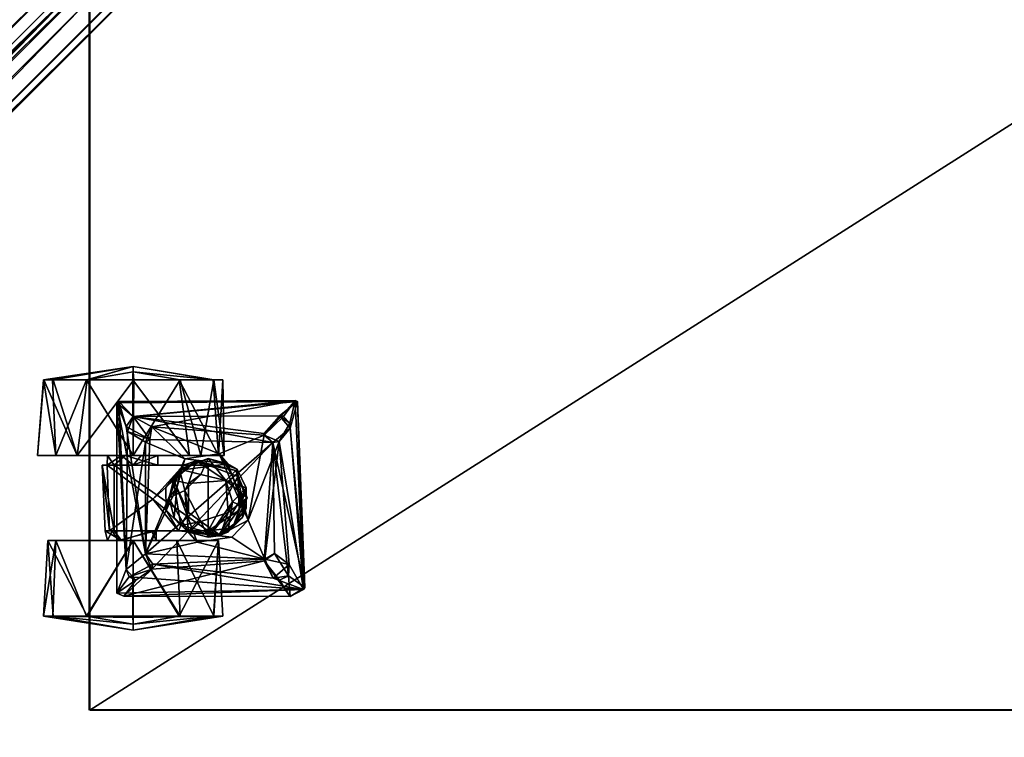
# Model space of a CAD drawing. Header units: inches. Extents: x 491 to 729, y -143 to 65.
# Tile 184 of 256: x 507 to 515, y -29 to -23. Entities that reach past the tile are written whole.
import ezdxf

# ---------------------------------------------------------------- set-up
doc = ezdxf.new("R2010")
doc.units = ezdxf.units.IN
doc.header["$MEASUREMENT"] = 0
doc.layers.add('A-FURN', color=7, linetype='Continuous')
for name, color, linetype, true_color in [('CET color Grey2', 7, 'Continuous', 0x060606), ('CET color Grey21', 7, 'Continuous', 0x073b37), ('CET color Grey30', 7, 'Continuous', 0x594d3d), ('CET color tan', 7, 'Continuous', 0xd4b38d)]:
    doc.layers.add(name, color=color, linetype=linetype, true_color=true_color)

# ---------------------------------------------------------------- blocks, each defined once
blk = doc.blocks.new('*C10')
at = {"layer": 'CET color Grey21', "linetype": 'Continuous'}
mesh = blk.add_polyface(dxfattribs=at)
corners = [(-0.273, -11.3098, 16.2859), (-0.2727, -11.4443, 16.2415), (-0.2297, -11.3404, 16.2602), (-0.1378, -11.2612, 16.3267), (-0.125, -11.3053, 16.2897), (0.0005, -11.2524, 16.3349), (0.0005, -11.2975, 16.297), (0.2308, -11.3404, 16.2602), (0.2741, -11.3098, 16.2859), (0.1389, -11.2612, 16.3267), (0.1261, -11.3053, 16.2897), (-0.331, -0.8805, 3.6724), (-0.331, -11.4371, 16.2476), (-0.1378, -0.7537, 3.8101), (-0.273, -0.8024, 3.7694), (-0.3358, -0.8037, 2.5356), (-0.3358, -12.3593, 16.3014), (-0.3358, -11.9559, 16.6399), (-0.3358, -11.633, 16.2551), (-0.2768, -0.8037, 2.5356), (-0.2768, -12.3593, 16.3014), (0.3321, -11.4371, 16.2476), (0.3345, -11.5235, 16.2376), (0.3344, -0.9062, 3.5901), (0.1389, -0.7537, 3.8101), (0.3369, -12.3593, 16.3014), (0.3369, -0.8037, 2.5356), (0.3369, -0.8888, 3.4564), (0.3369, -11.633, 16.2551), (-0.3358, -0.8888, 3.4564), (-0.3334, -11.5235, 16.2376), (-0.3333, -0.9062, 3.5901), (0.0005, -0.7442, 3.8174), (0.3321, -0.8805, 3.6724), (0.2741, -0.8024, 3.7694), (0.2779, -12.3593, 16.3014), (0.2779, -0.8037, 2.5356), (-0.046, -12.1617, 16.3066), (-0.046, -0.5818, 2.5118), (-0.046, -11.9444, 16.489), (0.047, -11.9444, 16.489), (0.047, -0.3644, 2.6942), (0.047, -0.5818, 2.5118), (0.047, -12.1617, 16.3066), (-0.046, -0.3644, 2.6942)]
mesh.append_faces([[corners[k] for k in face] for face in [(0, 1, 2, 0), (3, 0, 2, 3), (3, 2, 4, 3), (5, 3, 4, 5), (5, 4, 6, 5), (7, 8, 9, 7), (10, 7, 9, 10), (10, 9, 5, 10), (6, 10, 5, 6), (11, 12, 0, 11), (3, 13, 14, 3), (3, 14, 0, 3), (15, 17, 18, 15), (19, 20, 16, 19), (19, 16, 15, 19), (21, 22, 23, 21), (9, 24, 5, 9), (29, 18, 30, 29), (29, 30, 31, 29), (5, 32, 13, 5), (5, 13, 3, 5), (8, 21, 33, 8), (8, 34, 9, 8), (26, 25, 35, 26), (26, 35, 36, 26), (22, 28, 27, 22), (23, 22, 27, 23), (31, 30, 12, 31), (31, 12, 11, 31), (39, 44, 41, 39), (39, 41, 40, 39)]])
mesh.append_faces([[corners[k] for k in face] for face in [(25, 27, 28, 25)]], dxfattribs={"vtx0": -1, "vtx2": -1, "vtx3": -1})
mesh.append_faces([[corners[k] for k in face] for face in [(40, 42, 43, 40)]], dxfattribs={"vtx0": -1, "vtx3": -1})
mesh.append_faces([[corners[k] for k in face] for face in [(15, 16, 17, 15), (37, 38, 39, 37), (43, 42, 37, 43)]], dxfattribs={"vtx1": -1})
mesh.append_faces([[corners[k] for k in face] for face in [(25, 26, 27, 25)]], dxfattribs={"vtx1": -1, "vtx2": -1})
mesh.append_faces([[corners[k] for k in face] for face in [(40, 41, 42, 40)]], dxfattribs={"vtx2": -1})
mesh = blk.add_polyface(dxfattribs=at)
corners = [(-0.3231, -0.8255, 0.5107), (-0.172, -0.9215, 0.5107), (-0.1715, -0.9146, 0.4747), (0.0005, -0.898, 3.4588), (0.0005, -0.9431, 3.2367), (-0.1703, -0.9297, 3.2215), (-0.1704, -0.8863, 3.4434), (-0.2439, -0.878, 3.2092), (-0.1699, -0.9215, 0.6313), (-0.2439, -0.8697, 0.6314), (0.0005, -0.9433, 0.5668), (-0.1699, -0.9215, 0.5676), (0.0005, -0.9433, 0.5091), (0.0005, -0.9431, 0.4747), (-0.2498, -0.8676, 0.5895), (0.1714, -0.9297, 3.2215), (0.1715, -0.8863, 3.4434), (0.245, -0.878, 3.2092), (0.245, -0.8697, 0.6314), (0.171, -0.9215, 0.6313), (0.173, -0.9215, 0.5107), (0.1726, -0.9146, 0.4747), (0.2509, -0.8676, 0.5895), (0.171, -0.9215, 0.5676), (-0.331, -0.8805, 3.6724), (-0.273, -11.3098, 16.2859), (-0.273, -0.8024, 3.7694), (-0.3358, -0.8037, 2.5356), (-0.3358, -11.633, 16.2551), (-0.3358, -0.8888, 3.4564), (0.3321, -0.8805, 3.6724), (0.3321, -11.4371, 16.2476), (0.3344, -0.9062, 3.5901), (0.1389, -0.7537, 3.8101), (0.0005, -0.7442, 3.8174), (0.0005, -11.2524, 16.3349), (-0.3333, -0.9062, 3.5901), (-0.2728, -0.8878, 3.6663), (-0.2748, -0.91, 3.5869), (0.2738, -0.8878, 3.6663), (0.2759, -0.91, 3.5869), (0.2741, -0.8024, 3.7694), (0.2741, -11.3098, 16.2859), (0.1389, -11.2612, 16.3267), (-0.2768, -0.8892, 3.4561), (0.2779, -0.8892, 3.4561), (0.3369, -0.8888, 3.4564), (-0.046, -0.5818, 2.5118), (-0.046, -0.3644, 2.6942), (-0.046, -11.9444, 16.489), (0.047, -0.5818, 2.5118), (-0.046, -12.1617, 16.3066), (0.6292, -0.8993, 2.7013), (0.3847, -0.8993, 2.7013), (0.3847, -0.8574, 2.8693), (0.6292, -0.8574, 2.8693)]
mesh.append_faces([[corners[k] for k in face] for face in [(0, 1, 2, 0), (3, 4, 5, 3), (6, 3, 5, 6), (5, 7, 6, 5), (8, 9, 7, 8), (8, 7, 5, 8), (10, 11, 8, 10), (1, 12, 13, 1), (1, 13, 2, 1), (11, 14, 9, 11), (11, 9, 8, 11), (15, 4, 3, 15), (15, 3, 16, 15), (16, 17, 15, 16), (17, 18, 19, 17), (15, 17, 19, 15), (13, 12, 20, 13), (21, 13, 20, 21), (18, 22, 23, 18), (19, 18, 23, 19), (24, 25, 26, 24), (30, 31, 32, 30), (33, 34, 35, 33), (36, 24, 37, 36), (38, 36, 37, 38), (39, 30, 32, 39), (39, 32, 40, 39), (41, 42, 30, 41), (41, 33, 43, 41), (36, 38, 44, 36), (36, 44, 29, 36), (45, 40, 32, 45), (46, 45, 32, 46)]])
mesh.append_faces([[corners[k] for k in face] for face in [(52, 54, 55, 52)]], dxfattribs={"vtx0": -1, "vtx3": -1})
mesh.append_faces([[corners[k] for k in face] for face in [(27, 28, 29, 27), (47, 48, 49, 47), (50, 47, 51, 50), (52, 53, 54, 52)]], dxfattribs={"vtx2": -1})
blk = doc.blocks.new('*C5')
at = {"layer": 'A-FURN', "linetype": 'Continuous', "rotation": 134.9999999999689}
blk.add_blockref('*C10', (499.7884, -30.7635, 28.5), dxfattribs=at)
blk = doc.blocks.new('*C28')
at = {"layer": 'CET color tan', "linetype": 'Continuous'}
mesh = blk.add_polyface(dxfattribs=at)
corners = [(-35, -14.3819, 28.5), (35, -14.3819, 28.5), (35, 14.5, 28.5), (-35, 14.5, 28.5)]
mesh.append_faces([[corners[k] for k in face] for face in [(0, 2, 3, 0)]], dxfattribs={"vtx0": -1, "vtx3": -1})
mesh.append_faces([[corners[k] for k in face] for face in [(0, 1, 2, 0)]], dxfattribs={"vtx2": -1})
mesh = blk.add_polyface(dxfattribs=at)
corners = [(-35, -14.3819, 27.563), (35, 14.5, 27.563), (35, -14.3819, 27.563), (-35, 14.5, 27.563)]
mesh.append_faces([[corners[k] for k in face] for face in [(0, 1, 2, 0)]], dxfattribs={"vtx0": -1, "vtx3": -1})
mesh.append_faces([[corners[k] for k in face] for face in [(0, 3, 1, 0)]], dxfattribs={"vtx2": -1})
blk = doc.blocks.new('*C27')
at = {"layer": 'A-FURN', "linetype": 'Continuous', "rotation": 89.99999999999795}
blk.add_blockref('*C28', (508.6902, -2.6428), dxfattribs=at)
blk = doc.blocks.new('*C83')
at = {"layer": 'CET color Grey2', "linetype": 'Continuous'}
mesh = blk.add_polyface(dxfattribs=at)
corners = [(2.6213, 18.7342, 0.1239), (2.0213, 18.9769, 0.3133), (2.6213, 19.0024, 0.3952), (2.6213, 18.9981, 1.1322), (2.0213, 18.8087, 1.3748), (2.6213, 18.7268, 1.4004), (2.7292, 18.362, 0.8967), (2.6213, 19.075, 0.5734), (2.6213, 19.0728, 0.9549), (2.0213, 19.122, 0.76), (1.9451, 18.6088, 0.6016), (1.4231, 18.5517, 0.9754), (1.9451, 18.5692, 0.9647), (2.0213, 18.362, 0), (2.0213, 18.5677, 0.76), (2.0213, 18.4256, 0.5644), (2.44, 18.493, 1.7674), (1.1175, 18.4182, 1.7674), (1.2402, 18.2648, 1.7674), (2.6213, 18.3577, 1.497), (2.6846, 18.362, 1.3041), (2.0213, 18.4554, 0.9432), (1.9451, 18.362, 0.9656), (1.9451, 18.5129, 0.5319), (2.2119, 18.4088, 1.6849), (2.4507, 18.4755, 1.6849), (2.3311, 18.3622, 1.6849), (1.1175, 18.4182, 1.6849), (2.2507, 18.4182, 1.7674), (2.3311, 18.3622, 1.7674), (2.6213, 18.3663, 0.023), (1.9451, 18.1664, 0.6964), (2.0213, 18.362, 1.52), (2.0213, 18.2985, 0.9556)]
mesh.append_faces([[corners[k] for k in face] for face in [(0, 1, 2, 0), (3, 4, 5, 3), (6, 0, 7, 6), (4, 8, 9, 4), (10, 11, 12, 10), (1, 0, 13, 1), (6, 3, 5, 6), (6, 7, 3, 6), (7, 9, 8, 7), (19, 20, 5, 19), (19, 5, 4, 19), (21, 12, 22, 21), (12, 14, 23, 12), (30, 13, 0, 30), (6, 30, 0, 6), (26, 29, 28, 26), (15, 31, 23, 15), (15, 23, 14, 15), (9, 7, 1, 9), (32, 19, 4, 32), (16, 25, 27, 16), (12, 21, 14, 12), (7, 8, 3, 7), (3, 8, 4, 3), (5, 20, 6, 5), (12, 23, 10, 12), (26, 28, 24, 26), (21, 22, 33, 21), (0, 2, 7, 0), (7, 2, 1, 7)]])
mesh.append_faces([[corners[k] for k in face] for face in [(18, 28, 16, 18)]], dxfattribs={"vtx0": -1, "vtx1": -1, "vtx2": -1, "vtx3": -1})
mesh.append_faces([[corners[k] for k in face] for face in [(14, 1, 15, 14), (24, 25, 26, 24), (21, 4, 14, 21)]], dxfattribs={"vtx0": -1, "vtx1": -1, "vtx3": -1})
mesh.append_faces([[corners[k] for k in face] for face in [(14, 4, 9, 14), (15, 1, 13, 15), (24, 27, 25, 24), (16, 28, 29, 16), (14, 9, 1, 14), (21, 32, 4, 21)]], dxfattribs={"vtx0": -1, "vtx2": -1, "vtx3": -1})
mesh.append_faces([[corners[k] for k in face] for face in [(16, 17, 18, 16)]], dxfattribs={"vtx2": -1})
mesh = blk.add_polyface(dxfattribs=at)
corners = [(1.3469, 18.9769, 1.2067), (0.7469, 19.002, 1.1254), (0.7469, 18.7336, 1.3965), (0.7365, 18.362, 0.0325), (0.7469, 18.7274, 0.12), (1.3469, 18.362, 0), (0.636, 18.362, 0.76), (0.7469, 18.9985, 0.3884), (1.3469, 19.0392, 0.415), (0.7469, 19.0748, 0.9473), (1.9451, 18.6088, 0.6016), (1.4231, 18.5848, 0.5685), (1.4231, 18.5517, 0.9754), (1.3469, 18.362, 1.52), (1.3469, 18.5677, 0.76), (0.6836, 18.362, 1.3041), (1.3469, 18.4829, 0.9264), (0.9282, 18.493, 1.6849), (1.1175, 18.4182, 1.7674), (2.44, 18.493, 1.7674), (1.1175, 18.4182, 1.6849), (1.3469, 18.4554, 0.5767), (0.7469, 18.3656, 1.497), (1.4231, 18.5284, 0.8809), (1.4231, 18.5129, 0.5319), (1.4231, 18.2166, 0.6146), (1.2402, 18.2648, 1.7674), (1.4231, 18.1788, 0.8533), (1.6747, 18.2053, 0.9896), (1.9451, 18.5692, 0.9647), (0.9049, 18.4367, 1.7674), (1.0324, 18.3426, 1.7674), (1.0569, 18.3931, 1.6849), (1.9451, 18.5129, 0.5319), (1.4231, 18.0016, 1.0237)]
mesh.append_faces([[corners[k] for k in face] for face in [(0, 1, 2, 0), (3, 4, 5, 3), (6, 7, 3, 6), (8, 9, 0, 8), (10, 11, 12, 10), (0, 2, 13, 0), (8, 7, 9, 8), (6, 9, 7, 6), (2, 1, 15, 2), (17, 18, 19, 17), (20, 17, 19, 20), (5, 4, 8, 5), (22, 13, 2, 22), (2, 15, 22, 2), (11, 14, 23, 11), (21, 24, 25, 21), (1, 6, 15, 1), (7, 8, 4, 7), (7, 4, 3, 7), (16, 23, 14, 16), (12, 28, 29, 12), (30, 31, 17, 30), (14, 11, 21, 14), (20, 18, 32, 20), (6, 1, 9, 6), (9, 1, 0, 9), (24, 10, 33, 24), (21, 11, 24, 21), (11, 10, 24, 11), (31, 32, 18, 31), (17, 31, 18, 17)]])
mesh.append_faces([[corners[k] for k in face] for face in [(0, 14, 8, 0), (13, 16, 0, 13), (8, 21, 5, 8)]], dxfattribs={"vtx0": -1, "vtx1": -1, "vtx3": -1})
mesh.append_faces([[corners[k] for k in face] for face in [(0, 16, 14, 0), (8, 14, 21, 8), (23, 34, 12, 23)]], dxfattribs={"vtx0": -1, "vtx2": -1, "vtx3": -1})
mesh.append_faces([[corners[k] for k in face] for face in [(20, 26, 18, 20), (32, 17, 20, 32)]], dxfattribs={"vtx0": -1, "vtx3": -1})
mesh.append_faces([[corners[k] for k in face] for face in [(23, 16, 27, 23)]], dxfattribs={"vtx1": -1})
mesh.append_faces([[corners[k] for k in face] for face in [(12, 11, 23, 12)]], dxfattribs={"vtx2": -1})
mesh = blk.add_polyface(dxfattribs=at)
corners = [(1.6747, 18.2053, 0.9896), (1.587, 18.0993, 1.0279), (1.7667, 18.1032, 1.0279), (0.7469, 17.9905, 0.1235), (1.3469, 18.362, 0), (1.3469, 18.017, 0.0828), (1.4231, 18.0016, 1.0237), (1.4231, 18.2166, 0.6146), (1.4231, 17.9136, 0.5604), (1.4231, 18.5517, 0.9754), (1.9451, 18.5129, 0.5319), (1.4231, 17.7659, 0.5306), (1.4231, 18.5129, 0.5319), (0.7469, 17.722, 0.3945), (0.636, 18.362, 0.76), (0.7365, 18.362, 0.0325), (1.3469, 18.4554, 0.5767), (1.3469, 18.1788, 0.6666), (1.3469, 18.362, 1.52), (0.7469, 17.9966, 1.4), (1.3469, 17.6849, 1.105), (0.7469, 18.3656, 1.497), (1.3469, 18.2166, 0.9054), (1.3469, 18.4829, 0.9264), (1.4231, 18.1788, 0.8533), (1.4231, 18.5284, 0.8809), (1.4656, 17.9844, 1.3655), (1.8244, 18.0413, 1.3655), (0.7469, 17.6492, 0.5726), (0.7469, 17.7255, 1.1315), (0.6836, 18.362, 1.3041), (1.2402, 18.2648, 1.6849), (1.1977, 17.3169, 1.6849), (1.1588, 18.2056, 1.6849), (2.128, 18.2648, 1.6849), (1.1175, 18.4182, 1.6849), (1.6841, 18.0782, 1.4512), (1.4137, 17.9221, 1.4512), (1.528, 18.0364, 1.5522), (1.0569, 18.3931, 1.6849), (0.957, 17.01, 1.6849), (0.9282, 18.493, 1.6849), (0.9049, 18.4367, 1.7674), (1.1199, 18.215, 1.7674), (1.0324, 18.3426, 1.7674), (1.2402, 18.2648, 1.7674), (1.6841, 18.0782, 1.5522), (1.7654, 18.0161, 1.5753)]
mesh.append_faces([[corners[k] for k in face] for face in [(0, 1, 2, 0), (3, 4, 5, 3), (9, 6, 0, 9), (10, 11, 12, 10), (13, 14, 15, 13), (18, 19, 20, 18), (21, 19, 18, 21), (1, 26, 27, 1), (14, 28, 29, 14), (30, 19, 21, 30), (36, 37, 38, 36), (15, 4, 3, 15), (3, 13, 15, 3), (14, 29, 30, 14), (43, 39, 44, 43), (33, 45, 31, 33), (42, 41, 40, 42), (46, 38, 47, 46), (38, 46, 36, 38), (14, 13, 28, 14), (8, 12, 11, 8), (33, 39, 43, 33), (33, 43, 45, 33), (26, 1, 6, 26), (6, 1, 0, 6), (24, 22, 17, 24), (17, 7, 24, 17), (16, 7, 17, 16)]])
mesh.append_faces([[corners[k] for k in face] for face in [(6, 7, 8, 6), (24, 6, 25, 24), (4, 16, 5, 4)]], dxfattribs={"vtx0": -1, "vtx1": -1, "vtx3": -1})
mesh.append_faces([[corners[k] for k in face] for face in [(5, 16, 17, 5), (18, 22, 23, 18), (39, 40, 41, 39), (6, 24, 7, 6)]], dxfattribs={"vtx0": -1, "vtx2": -1, "vtx3": -1})
mesh.append_faces([[corners[k] for k in face] for face in [(42, 43, 44, 42), (24, 23, 22, 24)]], dxfattribs={"vtx0": -1, "vtx3": -1})
mesh.append_faces([[corners[k] for k in face] for face in [(12, 8, 7, 12), (31, 32, 33, 31)]], dxfattribs={"vtx1": -1})
mesh.append_faces([[corners[k] for k in face] for face in [(34, 31, 35, 34), (35, 31, 45, 35)]], dxfattribs={"vtx2": -1})
mesh = blk.add_polyface(dxfattribs=at)
corners = [(2.0213, 18.4256, 0.5644), (2.0213, 17.9153, 0.1451), (2.0213, 18.1664, 0.6964), (2.6213, 17.9898, 1.3961), (2.0213, 18.362, 1.52), (2.0213, 17.8246, 1.2974), (1.9451, 18.1664, 0.6964), (1.9451, 17.9136, 0.5604), (1.9451, 18.5129, 0.5319), (1.7654, 18.0161, 1.5753), (1.2402, 18.2648, 1.6849), (1.9941, 17.9519, 1.6674), (1.9451, 17.7659, 0.5305), (1.4231, 17.7659, 0.5306), (2.7292, 18.362, 0.8967), (2.6213, 17.7259, 0.3878), (2.6213, 18.3663, 0.023), (2.6213, 18.3577, 1.497), (2.6213, 17.7216, 1.1247), (2.6213, 17.9972, 0.1196), (2.128, 18.2648, 1.6849), (1.1175, 18.4182, 1.6849), (2.2119, 18.4088, 1.6849), (2.2507, 18.4182, 1.7674), (1.2402, 18.2648, 1.7674), (2.1489, 18.2307, 1.7674), (2.0213, 18.2985, 0.9556), (2.6846, 18.362, 1.3041), (1.9451, 17.9626, 1.0544), (1.9451, 18.362, 0.9656), (1.9049, 17.9867, 1.5522), (1.6841, 18.0782, 1.4512), (1.6841, 18.0782, 1.5522), (2.44, 18.493, 1.7674), (2.3311, 18.3622, 1.7674), (2.4507, 17.0563, 1.7674), (1.8244, 18.0413, 1.3655), (1.7667, 18.1032, 1.0279), (1.587, 18.0993, 1.0279), (2.0213, 18.4554, 0.9432), (1.9451, 18.5692, 0.9647), (2.2483, 18.215, 1.6849), (1.9126, 17.9944, 1.4661), (1.6747, 18.2053, 0.9896), (2.3311, 18.3622, 1.6849), (2.4507, 18.4755, 1.6849), (2.4586, 17.0752, 1.6849), (2.0213, 18.362, 0)]
mesh.append_faces([[corners[k] for k in face] for face in [(3, 4, 5, 3), (9, 10, 11, 9), (8, 12, 13, 8), (14, 15, 16, 14), (17, 4, 3, 17), (14, 18, 15, 14), (16, 19, 1, 16), (27, 17, 3, 27), (30, 31, 32, 30), (36, 37, 38, 36), (28, 29, 40, 28), (20, 11, 10, 20), (41, 11, 20, 41), (3, 18, 27, 3), (41, 25, 34, 41), (42, 31, 30, 42), (37, 28, 43, 37), (37, 36, 28, 37), (40, 43, 28, 40), (34, 44, 41, 34), (45, 33, 46, 45), (22, 25, 20, 22), (25, 41, 20, 25), (2, 6, 0, 2), (2, 29, 6, 2), (47, 16, 1, 47), (30, 32, 9, 30), (18, 14, 27, 18), (25, 22, 23, 25), (26, 29, 2, 26)]])
mesh.append_faces([[corners[k] for k in face] for face in [(0, 1, 2, 0), (6, 7, 8, 6), (20, 21, 22, 20), (23, 24, 25, 23), (2, 5, 26, 2), (33, 34, 35, 33), (26, 4, 39, 26)]], dxfattribs={"vtx0": -1, "vtx1": -1, "vtx3": -1})
mesh.append_faces([[corners[k] for k in face] for face in [(26, 5, 4, 26), (0, 47, 1, 0)]], dxfattribs={"vtx0": -1, "vtx2": -1, "vtx3": -1})
mesh.append_faces([[corners[k] for k in face] for face in [(28, 6, 29, 28), (8, 7, 12, 8)]], dxfattribs={"vtx0": -1, "vtx3": -1})
mesh = blk.add_polyface(dxfattribs=at)
corners = [(2.6213, 17.7216, 1.1247), (2.0213, 17.6392, 0.9948), (2.6213, 17.6513, 0.5651), (2.0348, 17.6783, 1.6674), (1.8701, 17.5799, 1.5753), (1.9545, 17.6098, 1.5522), (2.0213, 17.6849, 0.415), (2.2483, 18.215, 1.6849), (2.183, 17.322, 1.6849), (2.1249, 17.254, 1.7674), (2.3311, 18.3622, 1.7674), (2.1489, 18.2307, 1.7674), (2.196, 17.3252, 1.7674), (2.3363, 17.1993, 1.7674), (2.4586, 17.0752, 1.6849), (2.0213, 18.1664, 0.6964), (2.3311, 18.3622, 1.6849), (2.4507, 18.4755, 1.6849), (2.6213, 17.9972, 0.1196), (2.0213, 17.9153, 0.1451), (1.9964, 17.7659, 1.4512), (1.9126, 17.9944, 1.4661), (1.9964, 17.7659, 1.5522), (2.4507, 17.0563, 1.7674), (2.2374, 17.1147, 1.7674), (0.9745, 16.9993, 1.7674), (2.3311, 17.1697, 1.6849), (2.2772, 17.1179, 1.6849), (0.957, 17.01, 1.6849), (2.6213, 17.7259, 0.3878), (2.6213, 18.3663, 0.023), (2.0213, 17.8246, 1.2974), (2.6213, 17.9898, 1.3961), (2.44, 18.493, 1.7674), (2.1331, 17.2018, 1.6849), (1.9941, 17.9519, 1.6674), (1.5086, 17.4499, 1.6674)]
mesh.append_faces([[corners[k] for k in face] for face in [(0, 1, 2, 0), (3, 4, 5, 3), (2, 1, 6, 2), (3, 7, 8, 3), (18, 6, 19, 18), (20, 21, 22, 20), (8, 26, 13, 8), (29, 6, 18, 29), (29, 18, 30, 29), (31, 0, 32, 31), (14, 23, 28, 14), (14, 33, 23, 14), (24, 34, 9, 24), (8, 13, 12, 8), (13, 26, 27, 13), (0, 2, 29, 0), (29, 2, 6, 29), (35, 7, 3, 35), (5, 35, 3, 5), (8, 9, 34, 8), (34, 36, 8, 34), (27, 34, 24, 27), (27, 24, 13, 27), (1, 0, 31, 1), (8, 12, 9, 8), (5, 20, 22, 5)]])
mesh.append_faces([[corners[k] for k in face] for face in [(10, 13, 23, 10)]], dxfattribs={"vtx0": -1, "vtx1": -1, "vtx2": -1, "vtx3": -1})
mesh.append_faces([[corners[k] for k in face] for face in [(14, 16, 17, 14), (26, 14, 27, 26), (8, 14, 26, 8), (16, 14, 7, 16)]], dxfattribs={"vtx0": -1, "vtx1": -1, "vtx3": -1})
mesh.append_faces([[corners[k] for k in face] for face in [(9, 10, 11, 9), (10, 12, 13, 10), (15, 6, 1, 15), (15, 19, 6, 15), (24, 25, 23, 24), (27, 14, 28, 27), (23, 13, 24, 23), (15, 1, 31, 15), (10, 9, 12, 10)]], dxfattribs={"vtx0": -1, "vtx2": -1, "vtx3": -1})
mesh.append_faces([[corners[k] for k in face] for face in [(8, 7, 14, 8)]], dxfattribs={"vtx1": -1, "vtx2": -1})
mesh = blk.add_polyface(dxfattribs=at)
corners = [(1.1199, 18.215, 1.7674), (1.1852, 17.322, 1.7674), (2.1249, 17.254, 1.7674), (1.3334, 17.8536, 1.6674), (1.2402, 18.2648, 1.6849), (1.7654, 18.0161, 1.5753), (1.1977, 17.3169, 1.6849), (1.3469, 17.6849, 1.105), (1.3469, 18.2166, 0.9054), (1.3469, 18.362, 1.52), (1.3469, 18.017, 0.0828), (0.7469, 17.722, 0.3945), (0.7469, 17.9905, 0.1235), (1.4137, 17.9221, 1.4512), (1.3718, 17.7659, 1.4512), (1.4137, 17.9221, 1.5522), (1.4979, 17.8264, 1.4281), (1.5691, 17.6076, 1.3655), (1.3902, 17.6704, 1.3655), (1.4231, 18.0016, 1.0237), (1.4231, 17.9136, 0.5604), (1.3469, 17.6849, 0.415), (0.7469, 17.7255, 1.1315), (0.7469, 17.6492, 0.5726), (1.2402, 18.2648, 1.7674), (1.4231, 17.7659, 0.5306), (1.9451, 17.7659, 0.5305), (1.8549, 17.5308, 0.5487), (0.9049, 18.4367, 1.7674), (1.3825, 17.6851, 1.5522), (1.3741, 17.58, 1.6674), (1.528, 18.0364, 1.5522), (1.1588, 18.2056, 1.6849), (0.957, 17.01, 1.6849), (1.0569, 18.3931, 1.6849), (1.4656, 17.9844, 1.3655), (1.3469, 18.1788, 0.6666), (1.7446, 17.9521, 1.4281), (1.5691, 17.9243, 1.3655), (0.7469, 17.9966, 1.4), (0.6836, 18.362, 1.3041), (1.6841, 18.0782, 1.4512), (1.6535, 17.5726, 1.4281), (1.4137, 17.6098, 1.4512), (1.8244, 18.0413, 1.3655), (0.9032, 17.1156, 1.7674)]
mesh.append_faces([[corners[k] for k in face] for face in [(3, 4, 5, 3), (3, 6, 4, 3), (10, 11, 12, 10), (13, 14, 15, 13), (14, 16, 17, 14), (18, 19, 20, 18), (21, 22, 23, 21), (25, 26, 27, 25), (15, 14, 29, 15), (7, 22, 21, 7), (15, 30, 3, 15), (3, 5, 31, 3), (16, 18, 17, 16), (35, 19, 18, 35), (30, 15, 29, 30), (13, 37, 16, 13), (13, 16, 14, 13), (15, 3, 31, 15), (31, 13, 15, 31), (16, 35, 18, 16), (37, 38, 16, 37), (22, 7, 39, 22), (22, 39, 40, 22), (41, 37, 13, 41), (21, 11, 10, 21), (14, 17, 42, 14), (23, 11, 21, 23), (14, 43, 29, 14), (14, 42, 43, 14), (38, 35, 16, 38), (28, 33, 45, 28), (18, 20, 25, 18)]])
mesh.append_faces([[corners[k] for k in face] for face in [(0, 1, 2, 0), (1, 0, 28, 1)]], dxfattribs={"vtx0": -1, "vtx1": -1, "vtx2": -1, "vtx3": -1})
mesh.append_faces([[corners[k] for k in face] for face in [(7, 8, 9, 7), (21, 8, 7, 21), (32, 33, 34, 32), (10, 36, 21, 10)]], dxfattribs={"vtx0": -1, "vtx1": -1, "vtx3": -1})
mesh.append_faces([[corners[k] for k in face] for face in [(2, 24, 0, 2), (21, 36, 8, 21)]], dxfattribs={"vtx0": -1, "vtx2": -1, "vtx3": -1})
mesh.append_faces([[corners[k] for k in face] for face in [(38, 44, 35, 38)]], dxfattribs={"vtx0": -1, "vtx3": -1})
mesh = blk.add_polyface(dxfattribs=at)
corners = [(1.5086, 17.4499, 1.6674), (2.1331, 17.2018, 1.6849), (1.1977, 17.3169, 1.6849), (1.3741, 17.58, 1.6674), (1.3334, 17.8536, 1.6674), (1.3902, 17.6704, 1.3655), (1.4477, 17.5703, 0.5767), (1.6841, 17.4569, 1.3655), (1.7205, 17.4776, 0.5487), (1.1563, 17.123, 1.6849), (1.0671, 17.13, 1.7674), (2.1249, 17.254, 1.7674), (1.2444, 17.2406, 1.7674), (1.0482, 17.2496, 1.6849), (1.1588, 18.2056, 1.6849), (1.1852, 17.322, 1.7674), (0.9049, 18.4367, 1.7674), (0.9032, 17.1156, 1.7674), (0.9745, 16.9993, 1.7674), (2.2374, 17.1147, 1.7674), (1.528, 17.4955, 1.5522), (1.6033, 17.4643, 1.4512), (1.6841, 17.5029, 1.5753), (1.4137, 17.6098, 1.4512), (0.957, 17.01, 1.6849), (1.0319, 17.1993, 1.7674), (1.4231, 17.7659, 0.5306), (1.5875, 17.5218, 0.5324), (1.3825, 17.6851, 1.5522), (1.6535, 17.5726, 1.4281), (1.5691, 17.6076, 1.3655), (1.8549, 17.5308, 0.5487), (1.8701, 17.5799, 1.5753), (2.4507, 17.0563, 1.7674), (1.7649, 17.4643, 1.4512)]
mesh.append_faces([[corners[k] for k in face] for face in [(0, 1, 2, 0), (3, 2, 4, 3), (5, 6, 7, 5), (8, 7, 6, 8), (20, 21, 22, 20), (23, 21, 20, 23), (6, 5, 26, 6), (26, 27, 6, 26), (0, 28, 22, 0), (23, 29, 21, 23), (12, 9, 10, 12), (26, 31, 27, 26), (9, 12, 2, 9), (2, 15, 13, 2), (25, 13, 15, 25), (13, 10, 9, 13), (0, 22, 32, 0), (18, 24, 33, 18), (28, 20, 22, 28), (28, 23, 20, 28), (28, 0, 3, 28), (2, 3, 0, 2), (2, 12, 15, 2), (24, 18, 17, 24), (27, 8, 6, 27), (21, 34, 22, 21), (13, 25, 10, 13)]])
mesh.append_faces([[corners[k] for k in face] for face in [(9, 1, 24, 9), (14, 13, 24, 14), (11, 10, 18, 11)]], dxfattribs={"vtx0": -1, "vtx1": -1, "vtx2": -1, "vtx3": -1})
mesh.append_faces([[corners[k] for k in face] for face in [(10, 11, 12, 10), (13, 14, 2, 13), (9, 24, 13, 9), (18, 10, 17, 18)]], dxfattribs={"vtx0": -1, "vtx1": -1, "vtx3": -1})
mesh.append_faces([[corners[k] for k in face] for face in [(15, 16, 17, 15), (18, 19, 11, 18), (17, 25, 15, 17), (11, 15, 12, 11), (17, 10, 25, 17)]], dxfattribs={"vtx0": -1, "vtx2": -1, "vtx3": -1})
mesh.append_faces([[corners[k] for k in face] for face in [(2, 1, 9, 2)]], dxfattribs={"vtx1": -1})
mesh.append_faces([[corners[k] for k in face] for face in [(30, 5, 7, 30)]], dxfattribs={"vtx2": -1})
mesh = blk.add_polyface(dxfattribs=at)
corners = [(1.7205, 17.4776, 0.5487), (1.9026, 17.5474, 1.3655), (1.6841, 17.4569, 1.3655), (2.0348, 17.6783, 1.6674), (2.183, 17.322, 1.6849), (1.5086, 17.4499, 1.6674), (2.1249, 17.254, 1.7674), (2.1489, 18.2307, 1.7674), (1.2402, 18.2648, 1.7674), (1.7992, 17.9243, 1.3655), (1.8244, 18.0413, 1.3655), (1.5691, 17.9243, 1.3655), (1.9451, 17.9626, 1.0544), (1.978, 17.8614, 1.3655), (1.9451, 17.9136, 0.5604), (1.7446, 17.9521, 1.4281), (1.8701, 17.5799, 1.5753), (2.2772, 17.1179, 1.6849), (0.957, 17.01, 1.6849), (2.1331, 17.2018, 1.6849), (1.9126, 17.5374, 1.4661), (1.9545, 17.6098, 1.5522), (1.8703, 17.8264, 1.4281), (1.9126, 17.9944, 1.4661), (1.8549, 17.5308, 0.5487), (1.9451, 17.7659, 0.5305), (1.9451, 18.1664, 0.6964), (1.7649, 17.4643, 1.4512), (1.6841, 17.5029, 1.5753), (1.9941, 17.9519, 1.6674), (1.9049, 17.9867, 1.5522), (1.6535, 17.5726, 1.4281), (1.8225, 17.6275, 1.3655), (1.8225, 17.6275, 1.4281), (1.9964, 17.7659, 1.4512), (1.5691, 17.6076, 1.3655), (1.9964, 17.7659, 1.5522), (1.6841, 18.0782, 1.4512), (1.7654, 18.0161, 1.5753), (1.5875, 17.5218, 0.5324), (1.6033, 17.4643, 1.4512)]
mesh.append_faces([[corners[k] for k in face] for face in [(0, 1, 2, 0), (3, 4, 5, 3), (12, 13, 14, 12), (11, 15, 9, 11), (3, 5, 16, 3), (20, 21, 16, 20), (22, 15, 23, 22), (24, 25, 1, 24), (27, 20, 28, 27), (13, 12, 10, 13), (29, 21, 30, 29), (25, 13, 1, 25), (31, 32, 33, 31), (27, 33, 20, 27), (20, 34, 21, 20), (31, 33, 27, 31), (33, 32, 22, 33), (22, 23, 34, 22), (36, 23, 30, 36), (24, 1, 0, 24), (28, 20, 16, 28), (15, 37, 23, 15), (33, 22, 34, 33), (33, 34, 20, 33), (31, 35, 32, 31), (13, 25, 14, 13), (29, 30, 38, 29), (39, 24, 0, 39), (27, 40, 31, 27), (22, 9, 15, 22), (32, 9, 22, 32), (21, 36, 30, 21)]])
mesh.append_faces([[corners[k] for k in face] for face in [(6, 7, 8, 6)]], dxfattribs={"vtx0": -1, "vtx1": -1, "vtx2": -1, "vtx3": -1})
mesh.append_faces([[corners[k] for k in face] for face in [(9, 10, 11, 9), (17, 18, 19, 17), (14, 26, 12, 14), (32, 13, 9, 32)]], dxfattribs={"vtx0": -1, "vtx1": -1, "vtx3": -1})
mesh.append_faces([[corners[k] for k in face] for face in [(2, 32, 35, 2), (9, 13, 10, 9), (32, 1, 13, 32), (32, 2, 1, 32)]], dxfattribs={"vtx0": -1, "vtx2": -1, "vtx3": -1})
at = {"layer": 'CET color Grey30', "linetype": 'Continuous'}
mesh = blk.add_polyface(dxfattribs=at)
corners = [(0, 18.712, 1.795), (12, 18.712, 1.795), (12, 18.712, 19.497), (0, 18.712, 19.497)]
mesh.append_faces([[corners[k] for k in face] for face in [(0, 2, 3, 0), (1, 3, 2, 1)]], dxfattribs={"vtx0": -1, "vtx3": -1})
mesh.append_faces([[corners[k] for k in face] for face in [(0, 1, 2, 0), (1, 0, 3, 1)]], dxfattribs={"vtx2": -1})
mesh = blk.add_polyface(dxfattribs=at)
corners = [(0.001, 0.707, 1.795), (0, 18.707, 1.795), (0.001, 18.707, 19.497), (0, 0.707, 19.497)]
mesh.append_faces([[corners[k] for k in face] for face in [(0, 1, 2, 0), (0, 2, 3, 0), (1, 0, 3, 1), (1, 3, 2, 1)]])
mesh = blk.add_polyface(dxfattribs=at)
corners = [(12, 18.707, 19.497), (0, 18.707, 19.497), (0, 18.707, 20.122), (12, 18.707, 20.122), (0, -0.168, 19.497), (0, -0.168, 20.122), (12, -0.168, 19.497), (12, -0.168, 20.122)]
mesh.append_faces([[corners[k] for k in face] for face in [(0, 2, 3, 0), (1, 5, 2, 1), (1, 6, 4, 1), (5, 3, 2, 5), (4, 7, 5, 4), (6, 3, 7, 6)]], dxfattribs={"vtx0": -1, "vtx3": -1})
mesh.append_faces([[corners[k] for k in face] for face in [(0, 1, 2, 0), (1, 4, 5, 1), (1, 0, 6, 1), (5, 7, 3, 5), (4, 6, 7, 4), (6, 0, 3, 6)]], dxfattribs={"vtx2": -1})
blk = doc.blocks.new('*C85')
at = {"layer": 'A-FURN', "linetype": 'Continuous', "rotation": 89.99999999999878}
blk.add_blockref('*C83', (526.5348, -28.5672, 0), dxfattribs=at)

msp = doc.modelspace()

# ---------------------------------------------------------------- block references
at = {"layer": 'A-FURN', "linetype": 'Continuous'}
for name in ['*C27', '*C5', '*C85']:
    msp.add_blockref(name, (0, 0), dxfattribs=at)

doc.saveas('drawing.dxf')
